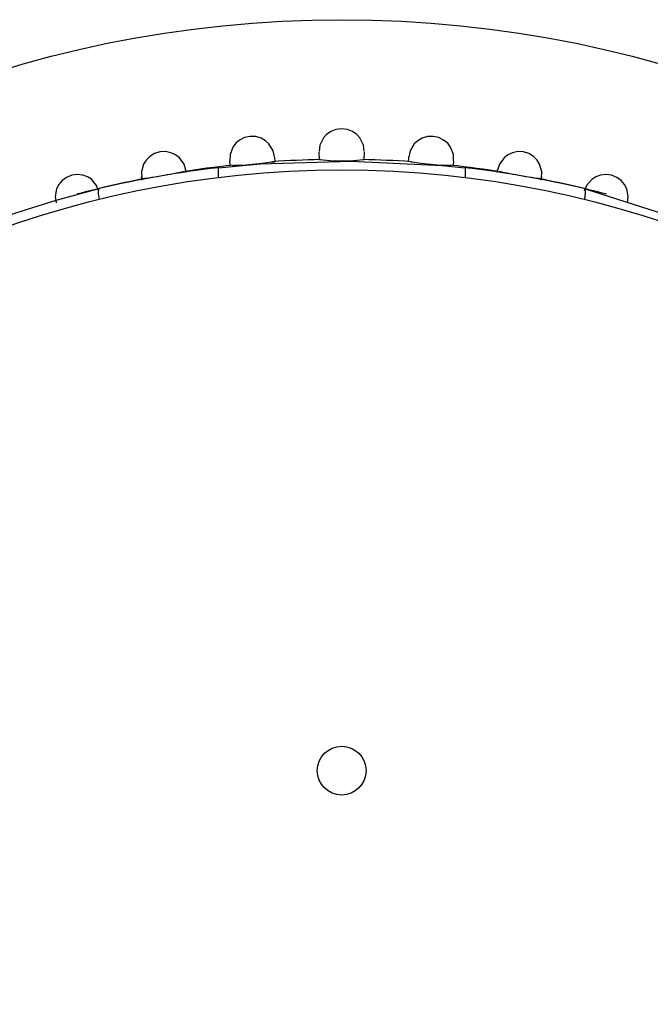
# Model space of a CAD drawing. Header units: millimetres. Extents: x -0.13 to 0.24, y 0 to 1.59.
# Tile 8 of 68: x -0.0796 to -0.0628, y 0.4747 to 0.5009. Entities that reach past the tile are written whole.
import ezdxf

# ---------------------------------------------------------------- set-up
doc = ezdxf.new("R2010")
doc.units = ezdxf.units.MM
doc.layers.add('BLOCKS', color=3, linetype='Continuous')

msp = doc.modelspace()

# ---------------------------------------------------------------- linework, layer by layer
at = {"layer": 'BLOCKS'}
for points, knots in [([(-0.040013, 0.469931), (-0.040013, 0.48705), (-0.053889, 0.500928), (-0.071007, 0.500928), (-0.071007, 0.500928), (-0.088126, 0.500928), (-0.102004, 0.48705), (-0.102004, 0.469931), (-0.102004, 0.469931), (-0.102004, 0.452815), (-0.088126, 0.438935), (-0.071007, 0.438935), (-0.071007, 0.438935), (-0.053889, 0.438935), (-0.040013, 0.452815), (-0.040013, 0.469931)], [0, 0, 0, 0, 0.25, 0.25, 0.25, 0.25, 0.5, 0.5, 0.5, 0.5, 0.75, 0.75, 0.75, 0.75, 1, 1, 1, 1]), ([(-0.070409, 0.497421), (-0.070409, 0.497421), (-0.070428, 0.497587), (-0.070428, 0.497587), (-0.070428, 0.497587), (-0.070428, 0.497587), (-0.070523, 0.497781), (-0.070523, 0.497781), (-0.070523, 0.497781), (-0.070523, 0.497781), (-0.070606, 0.497874), (-0.070606, 0.497874), (-0.070606, 0.497874), (-0.070606, 0.497874), (-0.07072, 0.497953), (-0.07072, 0.497953), (-0.07072, 0.497953), (-0.07072, 0.497953), (-0.070856, 0.498007), (-0.070856, 0.498007), (-0.070856, 0.498007), (-0.070856, 0.498007), (-0.071007, 0.498025), (-0.071007, 0.498025), (-0.071007, 0.498025), (-0.071007, 0.498025), (-0.071159, 0.498007), (-0.071159, 0.498007), (-0.071159, 0.498007), (-0.071159, 0.498007), (-0.071297, 0.497953), (-0.071297, 0.497953), (-0.071297, 0.497953), (-0.071297, 0.497953), (-0.071409, 0.497874), (-0.071409, 0.497874), (-0.071409, 0.497874), (-0.071409, 0.497874), (-0.071494, 0.497779), (-0.071494, 0.497779), (-0.071494, 0.497779), (-0.071494, 0.497779), (-0.071587, 0.497587), (-0.071587, 0.497587), (-0.071587, 0.497587), (-0.071587, 0.497587), (-0.071608, 0.497421), (-0.071608, 0.497421)], [0, 0, 0, 0, 0.083333, 0.083333, 0.083333, 0.083333, 0.166667, 0.166667, 0.166667, 0.166667, 0.25, 0.25, 0.25, 0.25, 0.333333, 0.333333, 0.333333, 0.333333, 0.416667, 0.416667, 0.416667, 0.416667, 0.5, 0.5, 0.5, 0.5, 0.583333, 0.583333, 0.583333, 0.583333, 0.666667, 0.666667, 0.666667, 0.666667, 0.75, 0.75, 0.75, 0.75, 0.833333, 0.833333, 0.833333, 0.833333, 0.916667, 0.916667, 0.916667, 0.916667, 1, 1, 1, 1]), ([(-0.0728, 0.497274), (-0.0728, 0.497274), (-0.072833, 0.497438), (-0.072833, 0.497438), (-0.072833, 0.497438), (-0.072833, 0.497438), (-0.072945, 0.49762), (-0.072945, 0.49762), (-0.072945, 0.49762), (-0.072945, 0.49762), (-0.073036, 0.497705), (-0.073036, 0.497705), (-0.073036, 0.497705), (-0.073036, 0.497705), (-0.073156, 0.497773), (-0.073156, 0.497773), (-0.073156, 0.497773), (-0.073156, 0.497773), (-0.073297, 0.497814), (-0.073297, 0.497814), (-0.073297, 0.497814), (-0.073297, 0.497814), (-0.073448, 0.497821), (-0.073448, 0.497821), (-0.073448, 0.497821), (-0.073448, 0.497821), (-0.073595, 0.497789), (-0.073595, 0.497789), (-0.073595, 0.497789), (-0.073595, 0.497789), (-0.073727, 0.497723), (-0.073727, 0.497723), (-0.073727, 0.497723), (-0.073727, 0.497723), (-0.073831, 0.497636), (-0.073831, 0.497636), (-0.073831, 0.497636), (-0.073831, 0.497636), (-0.07391, 0.497535), (-0.07391, 0.497535), (-0.07391, 0.497535), (-0.07391, 0.497535), (-0.073984, 0.497336), (-0.073984, 0.497336), (-0.073984, 0.497336), (-0.073984, 0.497336), (-0.07399, 0.497166), (-0.07399, 0.497166)], [0, 0, 0, 0, 0.083333, 0.083333, 0.083333, 0.083333, 0.166667, 0.166667, 0.166667, 0.166667, 0.25, 0.25, 0.25, 0.25, 0.333333, 0.333333, 0.333333, 0.333333, 0.416667, 0.416667, 0.416667, 0.416667, 0.5, 0.5, 0.5, 0.5, 0.583333, 0.583333, 0.583333, 0.583333, 0.666667, 0.666667, 0.666667, 0.666667, 0.75, 0.75, 0.75, 0.75, 0.833333, 0.833333, 0.833333, 0.833333, 0.916667, 0.916667, 0.916667, 0.916667, 1, 1, 1, 1]), ([(-0.068025, 0.497168), (-0.068025, 0.497168), (-0.068031, 0.497336), (-0.068031, 0.497336), (-0.068031, 0.497336), (-0.068031, 0.497336), (-0.068107, 0.497535), (-0.068107, 0.497535), (-0.068107, 0.497535), (-0.068107, 0.497535), (-0.068182, 0.497636), (-0.068182, 0.497636), (-0.068182, 0.497636), (-0.068182, 0.497636), (-0.06829, 0.497723), (-0.06829, 0.497723), (-0.06829, 0.497723), (-0.06829, 0.497723), (-0.06842, 0.497789), (-0.06842, 0.497789), (-0.06842, 0.497789), (-0.06842, 0.497789), (-0.068569, 0.497821), (-0.068569, 0.497821), (-0.068569, 0.497821), (-0.068569, 0.497821), (-0.068718, 0.497814), (-0.068718, 0.497814), (-0.068718, 0.497814), (-0.068718, 0.497814), (-0.068861, 0.497773), (-0.068861, 0.497773), (-0.068861, 0.497773), (-0.068861, 0.497773), (-0.068979, 0.497705), (-0.068979, 0.497705), (-0.068979, 0.497705), (-0.068979, 0.497705), (-0.069072, 0.49762), (-0.069072, 0.49762), (-0.069072, 0.49762), (-0.069072, 0.49762), (-0.06918, 0.497435), (-0.06918, 0.497435), (-0.06918, 0.497435), (-0.06918, 0.497435), (-0.069217, 0.497274), (-0.069217, 0.497274)], [0, 0, 0, 0, 0.083333, 0.083333, 0.083333, 0.083333, 0.166667, 0.166667, 0.166667, 0.166667, 0.25, 0.25, 0.25, 0.25, 0.333333, 0.333333, 0.333333, 0.333333, 0.416667, 0.416667, 0.416667, 0.416667, 0.5, 0.5, 0.5, 0.5, 0.583333, 0.583333, 0.583333, 0.583333, 0.666667, 0.666667, 0.666667, 0.666667, 0.75, 0.75, 0.75, 0.75, 0.833333, 0.833333, 0.833333, 0.833333, 0.916667, 0.916667, 0.916667, 0.916667, 1, 1, 1, 1]), ([(-0.075162, 0.496918), (-0.075162, 0.496918), (-0.07521, 0.497077), (-0.07521, 0.497077), (-0.07521, 0.497077), (-0.07521, 0.497077), (-0.075334, 0.497249), (-0.075334, 0.497249), (-0.075334, 0.497249), (-0.075334, 0.497249), (-0.075433, 0.497328), (-0.075433, 0.497328), (-0.075433, 0.497328), (-0.075433, 0.497328), (-0.075557, 0.497384), (-0.075557, 0.497384), (-0.075557, 0.497384), (-0.075557, 0.497384), (-0.075702, 0.497413), (-0.075702, 0.497413), (-0.075702, 0.497413), (-0.075702, 0.497413), (-0.075851, 0.497404), (-0.075851, 0.497404), (-0.075851, 0.497404), (-0.075851, 0.497404), (-0.075996, 0.497361), (-0.075996, 0.497361), (-0.075996, 0.497361), (-0.075996, 0.497361), (-0.076122, 0.497284), (-0.076122, 0.497284), (-0.076122, 0.497284), (-0.076122, 0.497284), (-0.076218, 0.497187), (-0.076218, 0.497187), (-0.076218, 0.497187), (-0.076218, 0.497187), (-0.076286, 0.497082), (-0.076286, 0.497082), (-0.076286, 0.497082), (-0.076286, 0.497082), (-0.076344, 0.496877), (-0.076344, 0.496877), (-0.076344, 0.496877), (-0.076344, 0.496877), (-0.076334, 0.496711), (-0.076334, 0.496711)], [0, 0, 0, 0, 0.083333, 0.083333, 0.083333, 0.083333, 0.166667, 0.166667, 0.166667, 0.166667, 0.25, 0.25, 0.25, 0.25, 0.333333, 0.333333, 0.333333, 0.333333, 0.416667, 0.416667, 0.416667, 0.416667, 0.5, 0.5, 0.5, 0.5, 0.583333, 0.583333, 0.583333, 0.583333, 0.666667, 0.666667, 0.666667, 0.666667, 0.75, 0.75, 0.75, 0.75, 0.833333, 0.833333, 0.833333, 0.833333, 0.916667, 0.916667, 0.916667, 0.916667, 1, 1, 1, 1]), ([(-0.071602, 0.4972), (-0.071602, 0.4972), (-0.0715, 0.497193), (-0.0715, 0.497193), (-0.0715, 0.497193), (-0.0715, 0.497193), (-0.071324, 0.497179), (-0.071324, 0.497179), (-0.071324, 0.497179), (-0.071324, 0.497179), (-0.071175, 0.497171), (-0.071175, 0.497171), (-0.071175, 0.497171), (-0.071175, 0.497171), (-0.071092, 0.497168), (-0.071092, 0.497168), (-0.071092, 0.497168), (-0.071092, 0.497168), (-0.071007, 0.497168), (-0.071007, 0.497168), (-0.071007, 0.497168), (-0.071007, 0.497168), (-0.070923, 0.497168), (-0.070923, 0.497168), (-0.070923, 0.497168), (-0.070923, 0.497168), (-0.070842, 0.497171), (-0.070842, 0.497171), (-0.070842, 0.497171), (-0.070842, 0.497171), (-0.070691, 0.497179), (-0.070691, 0.497179), (-0.070691, 0.497179), (-0.070691, 0.497179), (-0.070515, 0.497193), (-0.070515, 0.497193), (-0.070515, 0.497193), (-0.070515, 0.497193), (-0.070413, 0.4972), (-0.070413, 0.4972)], [0, 0, 0, 0, 0.1, 0.1, 0.1, 0.1, 0.2, 0.2, 0.2, 0.2, 0.3, 0.3, 0.3, 0.3, 0.4, 0.4, 0.4, 0.4, 0.5, 0.5, 0.5, 0.5, 0.6, 0.6, 0.6, 0.6, 0.7, 0.7, 0.7, 0.7, 0.8, 0.8, 0.8, 0.8, 0.9, 0.9, 0.9, 0.9, 1, 1, 1, 1]), ([(-0.065681, 0.496711), (-0.065681, 0.496711), (-0.065673, 0.496877), (-0.065673, 0.496877), (-0.065673, 0.496877), (-0.065673, 0.496877), (-0.065731, 0.497082), (-0.065731, 0.497082), (-0.065731, 0.497082), (-0.065731, 0.497082), (-0.065797, 0.497187), (-0.065797, 0.497187), (-0.065797, 0.497187), (-0.065797, 0.497187), (-0.065895, 0.497284), (-0.065895, 0.497284), (-0.065895, 0.497284), (-0.065895, 0.497284), (-0.066019, 0.497361), (-0.066019, 0.497361), (-0.066019, 0.497361), (-0.066019, 0.497361), (-0.066164, 0.497404), (-0.066164, 0.497404), (-0.066164, 0.497404), (-0.066164, 0.497404), (-0.066315, 0.497413), (-0.066315, 0.497413), (-0.066315, 0.497413), (-0.066315, 0.497413), (-0.066458, 0.497384), (-0.066458, 0.497384), (-0.066458, 0.497384), (-0.066458, 0.497384), (-0.066582, 0.497326), (-0.066582, 0.497326), (-0.066582, 0.497326), (-0.066582, 0.497326), (-0.066681, 0.497249), (-0.066681, 0.497249), (-0.066681, 0.497249), (-0.066681, 0.497249), (-0.066805, 0.497077), (-0.066805, 0.497077), (-0.066805, 0.497077), (-0.066805, 0.497077), (-0.066855, 0.496918), (-0.066855, 0.496918)], [0, 0, 0, 0, 0.083333, 0.083333, 0.083333, 0.083333, 0.166667, 0.166667, 0.166667, 0.166667, 0.25, 0.25, 0.25, 0.25, 0.333333, 0.333333, 0.333333, 0.333333, 0.416667, 0.416667, 0.416667, 0.416667, 0.5, 0.5, 0.5, 0.5, 0.583333, 0.583333, 0.583333, 0.583333, 0.666667, 0.666667, 0.666667, 0.666667, 0.75, 0.75, 0.75, 0.75, 0.833333, 0.833333, 0.833333, 0.833333, 0.916667, 0.916667, 0.916667, 0.916667, 1, 1, 1, 1]), ([(-0.044015, 0.469931), (-0.044015, 0.484842), (-0.056101, 0.496926), (-0.071007, 0.496926), (-0.071007, 0.496926), (-0.085916, 0.496926), (-0.098, 0.484842), (-0.098, 0.469931), (-0.098, 0.469931), (-0.098, 0.455023), (-0.085916, 0.442939), (-0.071007, 0.442939), (-0.071007, 0.442939), (-0.056101, 0.442939), (-0.044015, 0.455023), (-0.044015, 0.469931)], [0, 0, 0, 0, 0.25, 0.25, 0.25, 0.25, 0.5, 0.5, 0.5, 0.5, 0.75, 0.75, 0.75, 0.75, 1, 1, 1, 1]), ([(-0.07429, 0.496984), (-0.07429, 0.496984), (-0.074297, 0.496974), (-0.074297, 0.496974), (-0.074297, 0.496974), (-0.074297, 0.496974), (-0.074301, 0.496953), (-0.074301, 0.496953), (-0.074301, 0.496953), (-0.074301, 0.496953), (-0.074301, 0.496926), (-0.074301, 0.496926), (-0.074301, 0.496926), (-0.074301, 0.496926), (-0.074303, 0.496887), (-0.074303, 0.496887), (-0.074303, 0.496887), (-0.074303, 0.496887), (-0.074303, 0.496843), (-0.074303, 0.496843), (-0.074303, 0.496843), (-0.074303, 0.496843), (-0.074301, 0.496794), (-0.074301, 0.496794), (-0.074301, 0.496794), (-0.074301, 0.496794), (-0.074297, 0.496742), (-0.074297, 0.496742), (-0.074297, 0.496742), (-0.074297, 0.496742), (-0.074297, 0.496725), (-0.074297, 0.496725)], [0, 0, 0, 0, 0.125, 0.125, 0.125, 0.125, 0.25, 0.25, 0.25, 0.25, 0.375, 0.375, 0.375, 0.375, 0.5, 0.5, 0.5, 0.5, 0.625, 0.625, 0.625, 0.625, 0.75, 0.75, 0.75, 0.75, 0.875, 0.875, 0.875, 0.875, 1, 1, 1, 1]), ([(-0.07429, 0.496984), (-0.07429, 0.496984), (-0.073179, 0.497086), (-0.073179, 0.497086), (-0.073179, 0.497086), (-0.073179, 0.497086), (-0.070751, 0.497164), (-0.070751, 0.497164), (-0.070751, 0.497164), (-0.070751, 0.497164), (-0.068327, 0.497044), (-0.068327, 0.497044), (-0.068327, 0.497044), (-0.068327, 0.497044), (-0.067726, 0.496984), (-0.067726, 0.496984)], [0, 0, 0, 0, 0.25, 0.25, 0.25, 0.25, 0.5, 0.5, 0.5, 0.5, 0.75, 0.75, 0.75, 0.75, 1, 1, 1, 1]), ([(-0.073918, 0.497046), (-0.073918, 0.497046), (-0.073883, 0.49705), (-0.073883, 0.49705), (-0.073883, 0.49705), (-0.073883, 0.49705), (-0.073711, 0.497057), (-0.073711, 0.497057), (-0.073711, 0.497057), (-0.073711, 0.497057), (-0.073554, 0.497063), (-0.073554, 0.497063), (-0.073554, 0.497063), (-0.073554, 0.497063), (-0.073471, 0.497069), (-0.073471, 0.497069), (-0.073471, 0.497069), (-0.073471, 0.497069), (-0.073382, 0.497077), (-0.073382, 0.497077), (-0.073382, 0.497077), (-0.073382, 0.497077), (-0.073295, 0.497086), (-0.073295, 0.497086), (-0.073295, 0.497086), (-0.073295, 0.497086), (-0.07321, 0.497096), (-0.07321, 0.497096), (-0.07321, 0.497096), (-0.07321, 0.497096), (-0.073059, 0.497113), (-0.073059, 0.497113), (-0.073059, 0.497113), (-0.073059, 0.497113), (-0.072887, 0.497139), (-0.072887, 0.497139), (-0.072887, 0.497139), (-0.072887, 0.497139), (-0.072792, 0.497139), (-0.072792, 0.497139)], [0, 0, 0, 0, 0.1, 0.1, 0.1, 0.1, 0.2, 0.2, 0.2, 0.2, 0.3, 0.3, 0.3, 0.3, 0.4, 0.4, 0.4, 0.4, 0.5, 0.5, 0.5, 0.5, 0.6, 0.6, 0.6, 0.6, 0.7, 0.7, 0.7, 0.7, 0.8, 0.8, 0.8, 0.8, 0.9, 0.9, 0.9, 0.9, 1, 1, 1, 1]), ([(-0.069167, 0.497139), (-0.069167, 0.497139), (-0.069128, 0.497139), (-0.069128, 0.497139), (-0.069128, 0.497139), (-0.069128, 0.497139), (-0.068958, 0.497113), (-0.068958, 0.497113), (-0.068958, 0.497113), (-0.068958, 0.497113), (-0.068805, 0.497094), (-0.068805, 0.497094), (-0.068805, 0.497094), (-0.068805, 0.497094), (-0.06872, 0.497086), (-0.06872, 0.497086), (-0.06872, 0.497086), (-0.06872, 0.497086), (-0.068633, 0.497077), (-0.068633, 0.497077), (-0.068633, 0.497077), (-0.068633, 0.497077), (-0.068544, 0.497069), (-0.068544, 0.497069), (-0.068544, 0.497069), (-0.068544, 0.497069), (-0.068461, 0.497063), (-0.068461, 0.497063), (-0.068461, 0.497063), (-0.068461, 0.497063), (-0.068306, 0.497057), (-0.068306, 0.497057), (-0.068306, 0.497057), (-0.068306, 0.497057), (-0.068132, 0.49705), (-0.068132, 0.49705), (-0.068132, 0.49705), (-0.068132, 0.49705), (-0.068097, 0.497046), (-0.068097, 0.497046)], [0, 0, 0, 0, 0.1, 0.1, 0.1, 0.1, 0.2, 0.2, 0.2, 0.2, 0.3, 0.3, 0.3, 0.3, 0.4, 0.4, 0.4, 0.4, 0.5, 0.5, 0.5, 0.5, 0.6, 0.6, 0.6, 0.6, 0.7, 0.7, 0.7, 0.7, 0.8, 0.8, 0.8, 0.8, 0.9, 0.9, 0.9, 0.9, 1, 1, 1, 1]), ([(-0.067726, 0.496984), (-0.067726, 0.496984), (-0.06772, 0.496974), (-0.06772, 0.496974), (-0.06772, 0.496974), (-0.06772, 0.496974), (-0.067716, 0.496953), (-0.067716, 0.496953), (-0.067716, 0.496953), (-0.067716, 0.496953), (-0.067712, 0.496926), (-0.067712, 0.496926), (-0.067712, 0.496926), (-0.067712, 0.496926), (-0.067712, 0.496887), (-0.067712, 0.496887), (-0.067712, 0.496887), (-0.067712, 0.496887), (-0.067712, 0.496843), (-0.067712, 0.496843), (-0.067712, 0.496843), (-0.067712, 0.496843), (-0.067714, 0.496794), (-0.067714, 0.496794), (-0.067714, 0.496794), (-0.067714, 0.496794), (-0.067718, 0.496742), (-0.067718, 0.496742), (-0.067718, 0.496742), (-0.067718, 0.496742), (-0.06772, 0.496725), (-0.06772, 0.496725)], [0, 0, 0, 0, 0.125, 0.125, 0.125, 0.125, 0.25, 0.25, 0.25, 0.25, 0.375, 0.375, 0.375, 0.375, 0.5, 0.5, 0.5, 0.5, 0.625, 0.625, 0.625, 0.625, 0.75, 0.75, 0.75, 0.75, 0.875, 0.875, 0.875, 0.875, 1, 1, 1, 1]), ([(-0.077476, 0.496359), (-0.077476, 0.496359), (-0.077538, 0.496514), (-0.077538, 0.496514), (-0.077538, 0.496514), (-0.077538, 0.496514), (-0.077675, 0.496676), (-0.077675, 0.496676), (-0.077675, 0.496676), (-0.077675, 0.496676), (-0.07778, 0.496742), (-0.07778, 0.496742), (-0.07778, 0.496742), (-0.07778, 0.496742), (-0.077909, 0.49679), (-0.077909, 0.49679), (-0.077909, 0.49679), (-0.077909, 0.49679), (-0.078054, 0.496806), (-0.078054, 0.496806), (-0.078054, 0.496806), (-0.078054, 0.496806), (-0.078203, 0.496783), (-0.078203, 0.496783), (-0.078203, 0.496783), (-0.078203, 0.496783), (-0.078341, 0.496728), (-0.078341, 0.496728), (-0.078341, 0.496728), (-0.078341, 0.496728), (-0.078459, 0.496641), (-0.078459, 0.496641), (-0.078459, 0.496641), (-0.078459, 0.496641), (-0.078546, 0.496537), (-0.078546, 0.496537), (-0.078546, 0.496537), (-0.078546, 0.496537), (-0.078604, 0.496425), (-0.078604, 0.496425), (-0.078604, 0.496425), (-0.078604, 0.496425), (-0.078646, 0.496218), (-0.078646, 0.496218), (-0.078646, 0.496218), (-0.078646, 0.496218), (-0.078621, 0.496051), (-0.078621, 0.496051)], [0, 0, 0, 0, 0.083333, 0.083333, 0.083333, 0.083333, 0.166667, 0.166667, 0.166667, 0.166667, 0.25, 0.25, 0.25, 0.25, 0.333333, 0.333333, 0.333333, 0.333333, 0.416667, 0.416667, 0.416667, 0.416667, 0.5, 0.5, 0.5, 0.5, 0.583333, 0.583333, 0.583333, 0.583333, 0.666667, 0.666667, 0.666667, 0.666667, 0.75, 0.75, 0.75, 0.75, 0.833333, 0.833333, 0.833333, 0.833333, 0.916667, 0.916667, 0.916667, 0.916667, 1, 1, 1, 1]), ([(-0.076197, 0.496707), (-0.076197, 0.496707), (-0.076071, 0.496732), (-0.076071, 0.496732), (-0.076071, 0.496732), (-0.076071, 0.496732), (-0.075917, 0.496754), (-0.075917, 0.496754), (-0.075917, 0.496754), (-0.075917, 0.496754), (-0.075833, 0.496769), (-0.075833, 0.496769), (-0.075833, 0.496769), (-0.075833, 0.496769), (-0.075744, 0.496786), (-0.075744, 0.496786), (-0.075744, 0.496786), (-0.075744, 0.496786), (-0.075655, 0.496802), (-0.075655, 0.496802), (-0.075655, 0.496802), (-0.075655, 0.496802), (-0.075572, 0.496817), (-0.075572, 0.496817), (-0.075572, 0.496817), (-0.075572, 0.496817), (-0.075419, 0.496846), (-0.075419, 0.496846), (-0.075419, 0.496846), (-0.075419, 0.496846), (-0.075292, 0.496868), (-0.075292, 0.496868)], [0, 0, 0, 0, 0.125, 0.125, 0.125, 0.125, 0.25, 0.25, 0.25, 0.25, 0.375, 0.375, 0.375, 0.375, 0.5, 0.5, 0.5, 0.5, 0.625, 0.625, 0.625, 0.625, 0.75, 0.75, 0.75, 0.75, 0.875, 0.875, 0.875, 0.875, 1, 1, 1, 1]), ([(-0.066723, 0.496868), (-0.066723, 0.496868), (-0.0666, 0.496846), (-0.0666, 0.496846), (-0.0666, 0.496846), (-0.0666, 0.496846), (-0.066447, 0.496817), (-0.066447, 0.496817), (-0.066447, 0.496817), (-0.066447, 0.496817), (-0.066362, 0.496802), (-0.066362, 0.496802), (-0.066362, 0.496802), (-0.066362, 0.496802), (-0.066275, 0.496786), (-0.066275, 0.496786), (-0.066275, 0.496786), (-0.066275, 0.496786), (-0.066184, 0.496769), (-0.066184, 0.496769), (-0.066184, 0.496769), (-0.066184, 0.496769), (-0.066102, 0.496754), (-0.066102, 0.496754), (-0.066102, 0.496754), (-0.066102, 0.496754), (-0.065944, 0.496732), (-0.065944, 0.496732), (-0.065944, 0.496732), (-0.065944, 0.496732), (-0.06582, 0.496709), (-0.06582, 0.496709)], [0, 0, 0, 0, 0.125, 0.125, 0.125, 0.125, 0.25, 0.25, 0.25, 0.25, 0.375, 0.375, 0.375, 0.375, 0.5, 0.5, 0.5, 0.5, 0.625, 0.625, 0.625, 0.625, 0.75, 0.75, 0.75, 0.75, 0.875, 0.875, 0.875, 0.875, 1, 1, 1, 1]), ([(-0.063394, 0.496053), (-0.063394, 0.496053), (-0.063371, 0.496218), (-0.063371, 0.496218), (-0.063371, 0.496218), (-0.063371, 0.496218), (-0.063411, 0.496425), (-0.063411, 0.496425), (-0.063411, 0.496425), (-0.063411, 0.496425), (-0.063468, 0.496537), (-0.063468, 0.496537), (-0.063468, 0.496537), (-0.063468, 0.496537), (-0.063555, 0.496641), (-0.063555, 0.496641), (-0.063555, 0.496641), (-0.063555, 0.496641), (-0.063673, 0.496728), (-0.063673, 0.496728), (-0.063673, 0.496728), (-0.063673, 0.496728), (-0.063814, 0.496783), (-0.063814, 0.496783), (-0.063814, 0.496783), (-0.063814, 0.496783), (-0.063961, 0.496806), (-0.063961, 0.496806), (-0.063961, 0.496806), (-0.063961, 0.496806), (-0.064108, 0.496788), (-0.064108, 0.496788), (-0.064108, 0.496788), (-0.064108, 0.496788), (-0.064234, 0.496742), (-0.064234, 0.496742), (-0.064234, 0.496742), (-0.064234, 0.496742), (-0.064342, 0.496674), (-0.064342, 0.496674), (-0.064342, 0.496674), (-0.064342, 0.496674), (-0.064479, 0.496514), (-0.064479, 0.496514), (-0.064479, 0.496514), (-0.064479, 0.496514), (-0.064541, 0.496359), (-0.064541, 0.496359)], [0, 0, 0, 0, 0.083333, 0.083333, 0.083333, 0.083333, 0.166667, 0.166667, 0.166667, 0.166667, 0.25, 0.25, 0.25, 0.25, 0.333333, 0.333333, 0.333333, 0.333333, 0.416667, 0.416667, 0.416667, 0.416667, 0.5, 0.5, 0.5, 0.5, 0.583333, 0.583333, 0.583333, 0.583333, 0.666667, 0.666667, 0.666667, 0.666667, 0.75, 0.75, 0.75, 0.75, 0.833333, 0.833333, 0.833333, 0.833333, 0.916667, 0.916667, 0.916667, 0.916667, 1, 1, 1, 1]), ([(-0.086965, 0.491998), (-0.086965, 0.491998), (-0.08586, 0.492757), (-0.08586, 0.492757), (-0.08586, 0.492757), (-0.08586, 0.492757), (-0.085292, 0.49312), (-0.085292, 0.49312), (-0.085292, 0.49312), (-0.085292, 0.49312), (-0.082301, 0.494736), (-0.082301, 0.494736), (-0.082301, 0.494736), (-0.082301, 0.494736), (-0.081672, 0.495016), (-0.081672, 0.495016), (-0.081672, 0.495016), (-0.081672, 0.495016), (-0.081043, 0.495281), (-0.081043, 0.495281), (-0.081043, 0.495281), (-0.081043, 0.495281), (-0.079747, 0.495763), (-0.079747, 0.495763), (-0.079747, 0.495763), (-0.079747, 0.495763), (-0.078613, 0.496125), (-0.078613, 0.496125), (-0.078613, 0.496125), (-0.078613, 0.496125), (-0.07747, 0.496429), (-0.07747, 0.496429)], [0, 0, 0, 0, 0.125, 0.125, 0.125, 0.125, 0.25, 0.25, 0.25, 0.25, 0.375, 0.375, 0.375, 0.375, 0.5, 0.5, 0.5, 0.5, 0.625, 0.625, 0.625, 0.625, 0.75, 0.75, 0.75, 0.75, 0.875, 0.875, 0.875, 0.875, 1, 1, 1, 1]), ([(-0.07747, 0.496429), (-0.07747, 0.496429), (-0.07748, 0.496421), (-0.07748, 0.496421), (-0.07748, 0.496421), (-0.07748, 0.496421), (-0.077489, 0.496403), (-0.077489, 0.496403), (-0.077489, 0.496403), (-0.077489, 0.496403), (-0.077495, 0.496374), (-0.077495, 0.496374), (-0.077495, 0.496374), (-0.077495, 0.496374), (-0.077497, 0.496338), (-0.077497, 0.496338), (-0.077497, 0.496338), (-0.077497, 0.496338), (-0.077495, 0.496293), (-0.077495, 0.496293), (-0.077495, 0.496293), (-0.077495, 0.496293), (-0.077491, 0.496245), (-0.077491, 0.496245), (-0.077491, 0.496245), (-0.077491, 0.496245), (-0.077482, 0.496193), (-0.077482, 0.496193), (-0.077482, 0.496193), (-0.077482, 0.496193), (-0.077474, 0.496138), (-0.077474, 0.496138)], [0, 0, 0, 0, 0.125, 0.125, 0.125, 0.125, 0.25, 0.25, 0.25, 0.25, 0.375, 0.375, 0.375, 0.375, 0.5, 0.5, 0.5, 0.5, 0.625, 0.625, 0.625, 0.625, 0.75, 0.75, 0.75, 0.75, 0.875, 0.875, 0.875, 0.875, 1, 1, 1, 1]), ([(-0.064547, 0.496429), (-0.064547, 0.496429), (-0.064535, 0.496421), (-0.064535, 0.496421), (-0.064535, 0.496421), (-0.064535, 0.496421), (-0.064526, 0.496403), (-0.064526, 0.496403), (-0.064526, 0.496403), (-0.064526, 0.496403), (-0.064522, 0.496374), (-0.064522, 0.496374), (-0.064522, 0.496374), (-0.064522, 0.496374), (-0.06452, 0.496338), (-0.06452, 0.496338), (-0.06452, 0.496338), (-0.06452, 0.496338), (-0.06452, 0.496293), (-0.06452, 0.496293), (-0.06452, 0.496293), (-0.06452, 0.496293), (-0.064524, 0.496245), (-0.064524, 0.496245), (-0.064524, 0.496245), (-0.064524, 0.496245), (-0.06453, 0.496193), (-0.06453, 0.496193), (-0.06453, 0.496193), (-0.06453, 0.496193), (-0.064543, 0.496138), (-0.064543, 0.496138)], [0, 0, 0, 0, 0.125, 0.125, 0.125, 0.125, 0.25, 0.25, 0.25, 0.25, 0.375, 0.375, 0.375, 0.375, 0.5, 0.5, 0.5, 0.5, 0.625, 0.625, 0.625, 0.625, 0.75, 0.75, 0.75, 0.75, 0.875, 0.875, 0.875, 0.875, 1, 1, 1, 1]), ([(-0.064547, 0.496429), (-0.064547, 0.496429), (-0.061102, 0.495332), (-0.061102, 0.495332), (-0.061102, 0.495332), (-0.061102, 0.495332), (-0.057695, 0.493697), (-0.057695, 0.493697), (-0.057695, 0.493697), (-0.057695, 0.493697), (-0.056352, 0.492886), (-0.056352, 0.492886), (-0.056352, 0.492886), (-0.056352, 0.492886), (-0.055048, 0.491998), (-0.055048, 0.491998)], [0, 0, 0, 0, 0.25, 0.25, 0.25, 0.25, 0.5, 0.5, 0.5, 0.5, 0.75, 0.75, 0.75, 0.75, 1, 1, 1, 1]), ([(-0.070357, 0.480929), (-0.070357, 0.481289), (-0.070649, 0.481579), (-0.071007, 0.481579), (-0.071007, 0.481579), (-0.071366, 0.481579), (-0.071657, 0.481289), (-0.071657, 0.480929), (-0.071657, 0.480929), (-0.071657, 0.480571), (-0.071366, 0.480279), (-0.071007, 0.480279), (-0.071007, 0.480279), (-0.070649, 0.480279), (-0.070357, 0.480571), (-0.070357, 0.480929)], [0, 0, 0, 0, 0.25, 0.25, 0.25, 0.25, 0.5, 0.5, 0.5, 0.5, 0.75, 0.75, 0.75, 0.75, 1, 1, 1, 1])]:
    msp.add_open_spline(points, degree=3, knots=knots, dxfattribs=at)
for points in [[(-0.071573, 0.497202), (-0.071999, 0.497193), (-0.072423, 0.497173), (-0.07285, 0.497146)], [(-0.0728, 0.497266), (-0.0728, 0.497266), (-0.072792, 0.497139), (-0.072792, 0.497139)], [(-0.071602, 0.4972), (-0.071602, 0.4972), (-0.071606, 0.497396), (-0.071606, 0.497396)], [(-0.069165, 0.497146), (-0.069592, 0.497173), (-0.070018, 0.497193), (-0.070446, 0.497202)], [(-0.070409, 0.497398), (-0.070409, 0.497398), (-0.070413, 0.4972), (-0.070413, 0.4972)], [(-0.069225, 0.497139), (-0.069225, 0.497139), (-0.069217, 0.497266), (-0.069217, 0.497266)], [(-0.07429, 0.496984), (-0.075361, 0.496864), (-0.07642, 0.49668), (-0.07747, 0.496429)], [(-0.073916, 0.49705), (-0.074375, 0.497003), (-0.074833, 0.496941), (-0.075292, 0.49687)], [(-0.075152, 0.49686), (-0.075152, 0.49686), (-0.075166, 0.496951), (-0.075166, 0.496951)], [(-0.073976, 0.497036), (-0.073976, 0.497036), (-0.07399, 0.497162), (-0.07399, 0.497162)], [(-0.066723, 0.49687), (-0.067178, 0.496941), (-0.067635, 0.497001), (-0.068095, 0.49705)], [(-0.068025, 0.497162), (-0.068025, 0.497162), (-0.068039, 0.497036), (-0.068039, 0.497036)], [(-0.064547, 0.496429), (-0.065594, 0.49668), (-0.066656, 0.496864), (-0.067726, 0.496984)], [(-0.066863, 0.49686), (-0.066863, 0.49686), (-0.066849, 0.496951), (-0.066849, 0.496951)], [(-0.076199, 0.496709), (-0.076828, 0.496587), (-0.077453, 0.496444), (-0.07807, 0.496278)], [(-0.076323, 0.496653), (-0.076323, 0.496653), (-0.076342, 0.496746), (-0.076342, 0.496746)], [(-0.063951, 0.49628), (-0.06457, 0.496444), (-0.065193, 0.496587), (-0.06582, 0.496709)], [(-0.065694, 0.496653), (-0.065694, 0.496653), (-0.065675, 0.496746), (-0.065675, 0.496746)]]:
    msp.add_open_spline(points, degree=3, dxfattribs=at)

doc.saveas('drawing.dxf')
